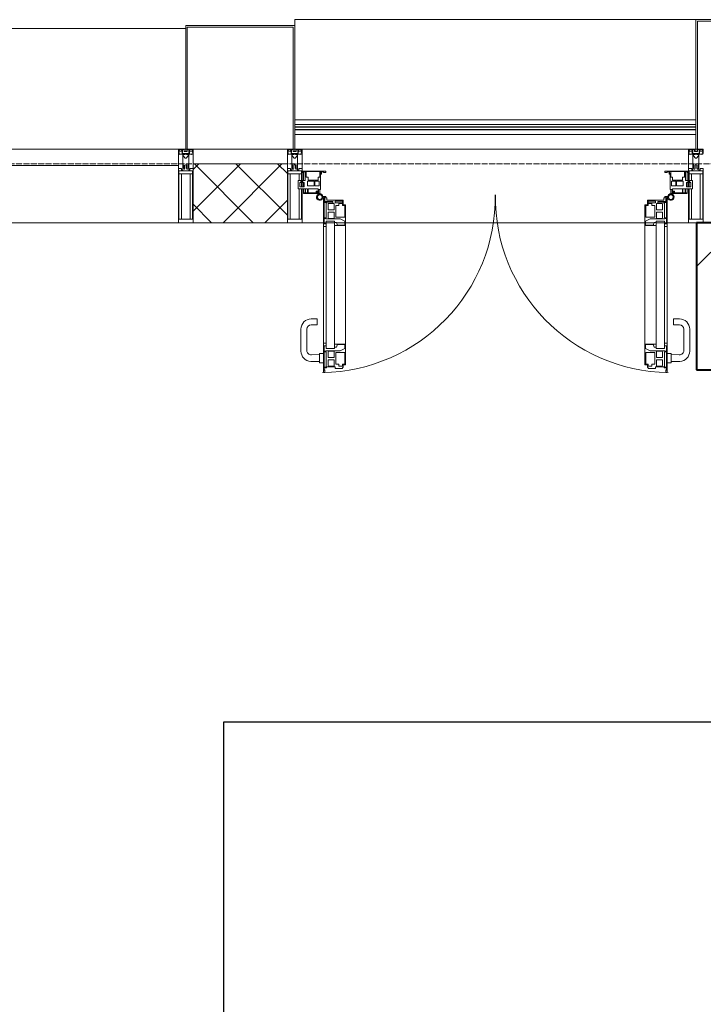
# Model space of a CAD drawing. Header units: millimetres. Extents: x -816133 to 919604, y 87941 to 147341.
# Tile 138 of 201: x -29801 to -27479, y 135419 to 138764. Entities that reach past the tile are written whole.
import ezdxf

# ---------------------------------------------------------------- set-up
doc = ezdxf.new("R2010")
doc.units = ezdxf.units.MM
doc.linetypes.add('ADSK_Линия сетки', pattern=[25, 20, -2.5, 0, -2.5])
for name, color, linetype, lineweight in [('A-200-M_WALL', 7, 'Continuous', 18), ('A-200-M_WALL_PAT', 7, 'Continuous', 40), ('A-214-M_CURT_WALL', 7, 'Continuous', 18), ('A-215-M_CURT_PANEL', 7, 'Continuous', 18), ('A-280-M_COLUMN', 7, 'Continuous', 18), ('A-325-M_DOOR', 7, 'Continuous', 18), ('S-280-M_COLUMN', 7, 'Continuous', 18), ('Z-030-M_GRID', 7, 'Continuous', 9), ('Z-060-M_DETAIL', 7, 'Continuous', 18), ('Поручни', 252, 'Continuous', 5), ('СС-011-ПОЖ-СИГНАЛИЗАЦИЯ', 1, 'Continuous', 30)]:
    doc.layers.add(name, color=color, linetype=linetype, lineweight=lineweight)

# ---------------------------------------------------------------- blocks, each defined once
blk = doc.blocks.new('10эт')
at = {"layer": 'S-280-M_COLUMN', "lineweight": 9}
h = blk.add_hatch(dxfattribs=at)
h.set_pattern_fill('FP_9', color=9, style=0, pattern_type=2)
h.set_pattern_definition([(45, (221501.7, 104051.05), (-314.309, 314.309), []), (45, (221816.03, 104051.05), (-314.309, 314.309), [555.625, -111.125, 3.353, -107.772])])
h.paths.add_polyline_path([(332801.7, 136451.1), (333301.7, 136451.1), (333301.7, 136951.1), (332801.7, 136951.1), (332801.7, 136573.6)])
at = {"layer": 'A-200-M_WALL', "color": 9, "lineweight": 9}
for p, q in [((331411.7, 137151.1), (331091.7, 137151.1)), ((331091.7, 137151.1), (331091.7, 136951.1)), ((331411.7, 136951.1), (331411.7, 137151.1)), ((331091.7, 136951.1), (331411.7, 136951.1))]:
    blk.add_line(p, q, dxfattribs=at)
at = {"layer": 'A-200-M_WALL_PAT', "color": 9, "linetype": 'Continuous', "lineweight": 5}
for p, q in [((331091.7, 137132.1), (331110.7, 137151.1)), ((331091.7, 136990.7), (331252.1, 137151.1)), ((331295.9, 136951.1), (331095.9, 137151.1)), ((331193.5, 136951.1), (331393.5, 137151.1)), ((331411.7, 136976.6), (331237.3, 137151.1)), ((331411.7, 137118), (331378.7, 137151.1)), ((331154.4, 136951.1), (331091.7, 137013.8)), ((331334.9, 136951.1), (331411.7, 137027.8))]:
    blk.add_line(p, q, dxfattribs=at)
at = {"layer": 'A-214-M_CURT_WALL', "color": 9, "lineweight": 5, "extrusion": (0, 0, -1)}
for p, q in [((331066.7, 137201.1), (331041.7, 137201.1)), ((331041.7, 137201.1), (331041.7, 136951.1)), ((331091.7, 137201.1), (331071.7, 137201.1)), ((331091.7, 136951.1), (331091.7, 137201.1)), ((331431.7, 137201.1), (331411.7, 137201.1)), ((331411.7, 137201.1), (331411.7, 136951.1)), ((331461.7, 137201.1), (331436.7, 137201.1)), ((331461.7, 137091), (331461.7, 137201.1)), ((332799.2, 137201.1), (332774.2, 137201.1)), ((332774.2, 137201.1), (332774.2, 137091)), ((332824.2, 137201.1), (332804.2, 137201.1)), ((331461.7, 137072.7), (331461.7, 137087.7)), ((332774.2, 137087.7), (332774.2, 137072.7)), ((331461.7, 136951.1), (331461.7, 137066)), ((332774.2, 137066), (332774.2, 136951.1)), ((331041.7, 136951.1), (331091.7, 136951.1)), ((331411.7, 136951.1), (331461.7, 136951.1)), ((332774.2, 136951.1), (332801.7, 136951.1))]:
    blk.add_line(p, q, dxfattribs=at)
at = {"layer": 'A-214-M_CURT_WALL', "color": 9, "lineweight": 5}
for p, q in [((332774.2, 137201.1), (331461.7, 137201.1)), ((331041.7, 136951.1), (329729.2, 136951.1)), ((331534.3, 136951.1), (331461.7, 136951.1)), ((331572, 136951.1), (331536.4, 136951.1)), ((331607.4, 136951.1), (331578.8, 136951.1)), ((332626.2, 136951.1), (331609.7, 136951.1)), ((332657.1, 136951.1), (332628.5, 136951.1)), ((332699.6, 136951.1), (332663.9, 136951.1)), ((332774.2, 136951.1), (332701.7, 136951.1))]:
    blk.add_line(p, q, dxfattribs=at)
at = {"layer": 'A-215-M_CURT_PANEL', "color": 9, "lineweight": 5}
for p, q in [((331041.7, 137201.1), (329729.2, 137201.1)), ((331041.7, 137146.1), (331041.7, 137201.1)), ((329729.2, 137146.1), (331041.7, 137146.1)), ((331463.7, 137121.6), (331463.7, 137126.6)), ((331463.7, 137126.6), (331542.7, 137126.6)), ((331465.2, 137121.6), (331463.7, 137121.6)), ((331465.2, 137124.4), (331465.2, 137121.6)), ((331471.7, 137124.4), (331465.2, 137124.4)), ((331466.7, 137124.4), (331466.7, 137094.5)), ((331471.7, 137094.5), (331471.7, 137124.4)), ((331526, 137124.8), (331475.5, 137124.8)), ((331475.5, 137124.8), (331475.5, 137105.6)), ((331475.5, 137105.6), (331482.7, 137105.6)), ((331482.7, 137105.6), (331482.7, 137096.1)), ((331515.9, 137105.6), (331522.2, 137105.6)), ((331515.9, 137096.1), (331515.9, 137105.6)), ((331521.7, 137105.6), (331521.7, 137124.9)), ((331522.2, 137112.1), (331523, 137112.9)), ((331522.2, 137105.6), (331522.2, 137112.1)), ((331523, 137118), (331526, 137118)), ((331523, 137112.9), (331523, 137118)), ((331524.7, 137116.3), (331524.7, 137064.5)), ((331527.7, 137116.3), (331524.7, 137116.3)), ((331526, 137118), (331526, 137124.8)), ((331527.7, 137124.6), (331527.7, 137116.3)), ((331534.1, 137124.6), (331527.7, 137124.6)), ((331534.1, 137121.6), (331534.1, 137124.6)), ((331542.7, 137121.6), (331534.1, 137121.6)), ((331542.7, 137126.6), (331542.7, 137121.6)), ((332693.2, 137126.6), (332772.2, 137126.6)), ((332693.2, 137121.6), (332693.2, 137126.6)), ((332701.8, 137121.6), (332693.2, 137121.6)), ((332701.8, 137124.6), (332701.8, 137121.6)), ((332708.2, 137124.6), (332701.8, 137124.6)), ((332708.2, 137116.3), (332708.2, 137124.6)), ((332711.2, 137116.3), (332708.2, 137116.3)), ((332709.9, 137124.8), (332709.9, 137118)), ((332760.4, 137124.8), (332709.9, 137124.8)), ((332709.9, 137118), (332712.9, 137118)), ((332711.2, 137064.5), (332711.2, 137116.3)), ((332712.9, 137118), (332712.9, 137112.9)), ((332712.9, 137112.9), (332713.7, 137112.1)), ((332713.7, 137112.1), (332713.7, 137105.6)), ((332713.7, 137105.6), (332720, 137105.6)), ((332714.2, 137124.9), (332714.2, 137105.6)), ((332720, 137105.6), (332720, 137096.1)), ((332753.2, 137105.6), (332760.4, 137105.6)), ((332753.2, 137096.1), (332753.2, 137105.6)), ((332760.4, 137105.6), (332760.4, 137124.8)), ((332764.2, 137124.4), (332764.2, 137094.5)), ((332770.7, 137124.4), (332764.2, 137124.4)), ((332769.2, 137094.5), (332769.2, 137124.4)), ((332770.7, 137121.6), (332770.7, 137124.4)), ((332772.2, 137121.6), (332770.7, 137121.6)), ((332772.2, 137126.6), (332772.2, 137121.6)), ((331448.7, 137094.5), (331457.7, 137094.5)), ((331448.7, 137066), (331448.7, 137094.5)), ((331453.8, 137087.7), (331453.8, 137072.7)), ((331468.8, 137087.7), (331453.8, 137087.7)), ((331453.8, 137072.7), (331468.8, 137072.7)), ((331457.7, 137094.5), (331457.7, 137091)), ((331457.7, 137091), (331464.7, 137091)), ((331464.7, 137094.5), (331471.7, 137094.5)), ((331464.7, 137091), (331464.7, 137094.5)), ((331466.7, 137087.7), (331466.7, 137072.7)), ((331468.8, 137072.7), (331468.8, 137087.7)), ((331480.1, 137092.3), (331480.1, 137076.1)), ((331502.8, 137092.3), (331480.1, 137092.3)), ((331480.1, 137076.1), (331502.8, 137076.1)), ((331482.7, 137096.1), (331515.9, 137096.1)), ((331502.8, 137076.1), (331502.8, 137092.3)), ((331505, 137092.3), (331505, 137076.1)), ((331519.3, 137092.3), (331505, 137092.3)), ((331505, 137076.1), (331519.3, 137076.1)), ((331519.3, 137076.1), (331519.3, 137092.3)), ((332716.7, 137092.3), (332716.7, 137076.1)), ((332730.9, 137092.3), (332716.7, 137092.3)), ((332716.7, 137076.1), (332730.9, 137076.1)), ((332720, 137096.1), (332753.2, 137096.1)), ((332730.9, 137076.1), (332730.9, 137092.3)), ((332733.1, 137092.3), (332733.1, 137076.1)), ((332755.8, 137092.3), (332733.1, 137092.3)), ((332733.1, 137076.1), (332755.8, 137076.1)), ((332755.8, 137076.1), (332755.8, 137092.3)), ((332764.2, 137094.5), (332771.2, 137094.5)), ((332767.1, 137087.7), (332767.1, 137072.7)), ((332782.1, 137087.7), (332767.1, 137087.7)), ((332767.1, 137072.7), (332782.1, 137072.7)), ((332769.2, 137072.7), (332769.2, 137087.7)), ((332771.2, 137094.5), (332771.2, 137091)), ((332771.2, 137091), (332778.2, 137091)), ((332778.2, 137094.5), (332787.2, 137094.5)), ((332778.2, 137091), (332778.2, 137094.5)), ((332782.1, 137072.7), (332782.1, 137087.7)), ((332787.2, 137094.5), (332787.2, 137066)), ((331472.1, 137066), (331448.7, 137066)), ((331466.7, 137066), (331466.7, 137052.6)), ((331466.7, 137052.6), (331472.1, 137052.6)), ((331466.7, 137051.1), (331466.7, 137052.6)), ((331517.7, 137051.1), (331466.7, 137051.1)), ((331472.1, 137052.6), (331472.1, 137066)), ((331473.7, 137066.5), (331473.7, 137052.9)), ((331480.7, 137066.5), (331473.7, 137066.5)), ((331473.7, 137052.9), (331480.7, 137052.9)), ((331480.7, 137052.9), (331480.7, 137066.5)), ((331482.1, 137066.8), (331482.1, 137052.7)), ((331516.1, 137066.8), (331482.1, 137066.8)), ((331482.1, 137052.7), (331509.1, 137052.7)), ((331509.1, 137058.3), (331516.1, 137058.3)), ((331509.1, 137052.7), (331509.1, 137058.3)), ((331510.4, 137056.7), (331510.4, 137052.4)), ((331516.4, 137056.7), (331510.4, 137056.7)), ((331510.4, 137052.4), (331516.4, 137052.4)), ((331516.1, 137058.3), (331516.1, 137066.8)), ((331516.4, 137052.4), (331516.4, 137056.7)), ((331517.7, 137064.5), (331517.7, 137051.1)), ((331524.7, 137064.5), (331517.7, 137064.5)), ((331517.7, 137051.1), (331521.7, 137051.1)), ((331521.7, 137051.1), (331521.7, 137064.5)), ((332718.2, 137064.5), (332711.2, 137064.5)), ((332714.2, 137064.5), (332714.2, 137051.1)), ((332714.2, 137051.1), (332718.2, 137051.1)), ((332718.2, 137051.1), (332718.2, 137064.5)), ((332769.2, 137051.1), (332718.2, 137051.1)), ((332719.5, 137056.7), (332719.5, 137052.4)), ((332725.5, 137056.7), (332719.5, 137056.7)), ((332719.5, 137052.4), (332725.5, 137052.4)), ((332753.8, 137066.8), (332719.8, 137066.8)), ((332719.8, 137066.8), (332719.8, 137058.3)), ((332719.8, 137058.3), (332726.8, 137058.3)), ((332725.5, 137052.4), (332725.5, 137056.7)), ((332726.8, 137058.3), (332726.8, 137052.7)), ((332726.8, 137052.7), (332753.8, 137052.7)), ((332753.8, 137052.7), (332753.8, 137066.8)), ((332755.2, 137066.5), (332755.2, 137052.9)), ((332762.2, 137066.5), (332755.2, 137066.5)), ((332755.2, 137052.9), (332762.2, 137052.9)), ((332762.2, 137052.9), (332762.2, 137066.5)), ((332763.8, 137066), (332763.8, 137052.6)), ((332787.2, 137066), (332763.8, 137066)), ((332763.8, 137052.6), (332769.2, 137052.6)), ((332769.2, 137052.6), (332769.2, 137066)), ((332769.2, 137052.6), (332769.2, 137051.1))]:
    blk.add_line(p, q, dxfattribs=at)
at = {"layer": 'A-280-M_COLUMN', "color": 9, "lineweight": 5}
for p, q in [((332799.2, 137641.1), (331436.7, 137641.1)), ((331436.7, 137621.1), (331436.7, 137641.1)), ((333304.2, 137641.1), (332799.2, 137641.1)), ((332799.2, 137641.1), (332799.2, 137201.1)), ((331066.7, 137611.1), (329704.2, 137611.1)), ((331436.7, 137621.1), (331066.7, 137621.1)), ((331066.7, 137621.1), (331066.7, 137201.1)), ((331071.7, 137201.1), (331071.7, 137616.1)), ((331071.7, 137616.1), (331431.7, 137616.1)), ((331431.7, 137616.1), (331431.7, 137201.1)), ((331436.7, 137201.1), (331436.7, 137621.1)), ((332804.2, 137201.1), (332804.2, 137636.1)), ((332804.2, 137636.1), (333299.2, 137636.1)), ((331066.7, 137201.1), (331071.7, 137201.1)), ((331091.7, 137201.1), (331411.7, 137201.1)), ((331431.7, 137201.1), (331436.7, 137201.1)), ((332799.2, 137201.1), (332804.2, 137201.1))]:
    blk.add_line(p, q, dxfattribs=at)
at = {"layer": 'A-325-M_DOOR', "color": 9, "lineweight": 5}
for p, q in [((331542.9, 137040.3), (331532.6, 137040.3)), ((331534.3, 137036.8), (331534.3, 136938.8)), ((331536.4, 137021.8), (331536.4, 137036.8)), ((331536.4, 137036.8), (331539.4, 137036.8)), ((331539.4, 137036.8), (331539.4, 137026.5)), ((331542.9, 137035.4), (331542.9, 137040.3)), ((332693.1, 137040.3), (332703.4, 137040.3)), ((332693.1, 137035.4), (332693.1, 137040.3)), ((332699.6, 137036.8), (332696.6, 137036.8)), ((332696.6, 137036.8), (332696.6, 137026.5)), ((332699.6, 137021.8), (332699.6, 137036.8)), ((332701.7, 137036.8), (332701.7, 136938.8)), ((331545.1, 137021.8), (331536.4, 137021.8)), ((331536.4, 136967.7), (331536.4, 137020.1)), ((331536.4, 137020.1), (331543.4, 137020.1)), ((331542.5, 137023.5), (331566.7, 137023.5)), ((331545.6, 137035.4), (331542.9, 137035.4)), ((331543.4, 137020.1), (331543.4, 136967.7)), ((331545.1, 137018.8), (331545.1, 137021.8)), ((331566.7, 137018.8), (331545.1, 137018.8)), ((331545.6, 137027.8), (331545.6, 137035.4)), ((331600.9, 137027.8), (331545.6, 137027.8)), ((331550.4, 137014.3), (331551.9, 137017)), ((331550.4, 136995.3), (331550.4, 137014.3)), ((331551.9, 137017), (331570.3, 137017)), ((331566.7, 137023.5), (331566.7, 137018.8)), ((331570.3, 137017), (331570.3, 136995.3)), ((331574.4, 137018.8), (331574.4, 137024.3)), ((331574.4, 137024.3), (331599.4, 137024.3)), ((331599.4, 137018.8), (331574.4, 137018.8)), ((331576.7, 136970.5), (331576.7, 137010)), ((331576.7, 137010), (331586.8, 137010)), ((331586.8, 137010), (331586.8, 137016.6)), ((331586.8, 137016.6), (331599.2, 137016.6)), ((331599.2, 137016.6), (331599.2, 137010.1)), ((331599.2, 137010.1), (331607.4, 137010.1)), ((331599.4, 137024.3), (331599.4, 137018.8)), ((331600.9, 137011.8), (331600.9, 137027.8)), ((331609.7, 137011.8), (331600.9, 137011.8)), ((331607.4, 137010.1), (331607.4, 136970.5)), ((331609.7, 136941.8), (331609.7, 137011.8)), ((332626.2, 137011.8), (332635.1, 137011.8)), ((332626.2, 136941.8), (332626.2, 137011.8)), ((332628.6, 137010.1), (332628.6, 136970.5)), ((332636.8, 137010.1), (332628.6, 137010.1)), ((332635.1, 137027.8), (332690.4, 137027.8)), ((332635.1, 137011.8), (332635.1, 137027.8)), ((332636.6, 137024.3), (332636.6, 137018.8)), ((332661.6, 137024.3), (332636.6, 137024.3)), ((332636.6, 137018.8), (332661.6, 137018.8)), ((332636.8, 137016.6), (332636.8, 137010.1)), ((332649.2, 137016.6), (332636.8, 137016.6)), ((332649.2, 137010), (332649.2, 137016.6)), ((332659.3, 137010), (332649.2, 137010)), ((332659.3, 136970.5), (332659.3, 137010)), ((332661.6, 137018.8), (332661.6, 137024.3)), ((332665.7, 137017), (332665.7, 136995.3)), ((332684, 137017), (332665.7, 137017)), ((332669.3, 137023.5), (332669.3, 137018.8)), ((332693.5, 137023.5), (332669.3, 137023.5)), ((332669.3, 137018.8), (332690.9, 137018.8)), ((332685.6, 137014.3), (332684, 137017)), ((332685.6, 136995.3), (332685.6, 137014.3)), ((332690.4, 137035.4), (332693.1, 137035.4)), ((332690.4, 137027.8), (332690.4, 137035.4)), ((332690.9, 137021.8), (332699.6, 137021.8)), ((332690.9, 137018.8), (332690.9, 137021.8)), ((332692.6, 137020.1), (332692.6, 136967.7)), ((332699.6, 137020.1), (332692.6, 137020.1)), ((332699.6, 136967.7), (332699.6, 137020.1)), ((331570.3, 136995.3), (331550.4, 136995.3)), ((331550.4, 136968.4), (331550.4, 136987.5)), ((331550.4, 136987.5), (331570.3, 136987.5)), ((331570.3, 136987.5), (331570.3, 136965.8)), ((331607.4, 136970.5), (331576.7, 136970.5)), ((332628.6, 136970.5), (332659.3, 136970.5)), ((332665.7, 136995.3), (332685.6, 136995.3)), ((332685.6, 136987.5), (332665.7, 136987.5)), ((332665.7, 136987.5), (332665.7, 136965.8)), ((332685.6, 136968.4), (332685.6, 136987.5)), ((331534.3, 136956.8), (331534.3, 136523.8)), ((331534.3, 136938.8), (331543.4, 136938.8)), ((331543.4, 136967.7), (331536.4, 136967.7)), ((331536.4, 136947.9), (331536.4, 136966)), ((331536.4, 136966), (331542.6, 136966)), ((331543.4, 136947.9), (331536.4, 136947.9)), ((331542.6, 136966), (331542.6, 136964)), ((331542.6, 136964), (331591.6, 136964)), ((331543.4, 136956.8), (331572, 136956.8)), ((331543.4, 136956.8), (331543.4, 136523.8)), ((331543.4, 136938.8), (331543.4, 136947.9)), ((331551.9, 136965.8), (331550.4, 136968.4)), ((331570.3, 136965.8), (331551.9, 136965.8)), ((331572, 136523.8), (331572, 136956.8)), ((331578.7, 136951.5), (331572, 136951.5)), ((331572, 136951.5), (331572, 136941.8)), ((331572, 136941.8), (331609.7, 136941.8)), ((331580.9, 136945.4), (331578.7, 136951.5)), ((331580.9, 136943.3), (331580.9, 136945.4)), ((331607.4, 136943.3), (331580.9, 136943.3)), ((331591.6, 136964), (331607.4, 136956.3)), ((331607.4, 136956.3), (331607.4, 136943.3)), ((331609.7, 136538.8), (331609.7, 136941.8)), ((332663.9, 136941.8), (332626.2, 136941.8)), ((332626.2, 136538.8), (332626.2, 136941.8)), ((332644.3, 136964), (332628.5, 136956.3)), ((332628.5, 136956.3), (332628.5, 136943.3)), ((332628.5, 136943.3), (332655.1, 136943.3)), ((332693.4, 136964), (332644.3, 136964)), ((332655.1, 136945.4), (332657.3, 136951.5)), ((332655.1, 136943.3), (332655.1, 136945.4)), ((332657.3, 136951.5), (332663.9, 136951.5)), ((332663.9, 136523.8), (332663.9, 136956.8)), ((332692.6, 136956.8), (332663.9, 136956.8)), ((332663.9, 136951.5), (332663.9, 136941.8)), ((332665.7, 136965.8), (332684, 136965.8)), ((332684, 136965.8), (332685.6, 136968.4)), ((332692.6, 136967.7), (332699.6, 136967.7)), ((332692.6, 136956.8), (332692.6, 136523.8)), ((332692.6, 136947.9), (332699.6, 136947.9)), ((332692.6, 136938.8), (332692.6, 136947.9)), ((332701.7, 136938.8), (332692.6, 136938.8)), ((332693.4, 136966), (332693.4, 136964)), ((332699.6, 136966), (332693.4, 136966)), ((332699.6, 136947.9), (332699.6, 136966)), ((332701.7, 136956.8), (332701.7, 136523.8)), ((331492.9, 136624.6), (331512.9, 136624.6)), ((331512.9, 136604.6), (331492.9, 136604.6)), ((331512.9, 136624.6), (331512.9, 136604.6)), ((332743.1, 136624.6), (332723.1, 136624.6)), ((332723.1, 136624.6), (332723.1, 136604.6)), ((332723.1, 136604.6), (332743.1, 136604.6)), ((331457.9, 136515.4), (331457.9, 136589.6)), ((331477.9, 136589.6), (331477.9, 136517.3)), ((332758.1, 136589.6), (332758.1, 136517.3)), ((332778.1, 136515.4), (332778.1, 136589.6)), ((331543.4, 136541.8), (331534.3, 136541.8)), ((331534.3, 136541.8), (331534.3, 136442.2)), ((331543.4, 136541.8), (331534.3, 136541.8)), ((331534.3, 136541.8), (331534.3, 136442.2)), ((331543.4, 136532.7), (331543.4, 136541.8)), ((331543.4, 136532.7), (331543.4, 136541.8)), ((331609.7, 136538.8), (331572, 136538.8)), ((331572, 136538.8), (331572, 136529.1)), ((331609.7, 136538.8), (331572, 136538.8)), ((331572, 136538.8), (331572, 136529.1)), ((331578.7, 136529.1), (331580.9, 136535.2)), ((331578.7, 136529.1), (331580.9, 136535.2)), ((331580.9, 136535.2), (331580.9, 136537.3)), ((331580.9, 136537.3), (331607.4, 136537.3)), ((331580.9, 136535.2), (331580.9, 136537.3)), ((331580.9, 136537.3), (331607.4, 136537.3)), ((331607.4, 136537.3), (331607.4, 136524.2)), ((331607.4, 136537.3), (331607.4, 136524.2)), ((331609.7, 136468.8), (331609.7, 136538.8)), ((331609.7, 136468.8), (331609.7, 136538.8)), ((332626.2, 136538.8), (332663.9, 136538.8)), ((332626.2, 136468.8), (332626.2, 136538.8)), ((332626.2, 136538.8), (332663.9, 136538.8)), ((332626.2, 136468.8), (332626.2, 136538.8)), ((332628.5, 136537.3), (332628.5, 136524.2)), ((332655.1, 136537.3), (332628.5, 136537.3)), ((332628.5, 136537.3), (332628.5, 136524.2)), ((332655.1, 136537.3), (332628.5, 136537.3)), ((332655.1, 136535.2), (332655.1, 136537.3)), ((332655.1, 136535.2), (332655.1, 136537.3)), ((332657.3, 136529.1), (332655.1, 136535.2)), ((332657.3, 136529.1), (332655.1, 136535.2)), ((332663.9, 136538.8), (332663.9, 136529.1)), ((332663.9, 136538.8), (332663.9, 136529.1)), ((332692.6, 136541.8), (332701.7, 136541.8)), ((332692.6, 136532.7), (332692.6, 136541.8)), ((332692.6, 136541.8), (332701.7, 136541.8)), ((332692.6, 136532.7), (332692.6, 136541.8)), ((332701.7, 136541.8), (332701.7, 136442.2)), ((332701.7, 136541.8), (332701.7, 136442.2)), ((331493.4, 136502.3), (331520.4, 136503.3)), ((331520.4, 136477.6), (331520.4, 136505.1)), ((331522.9, 136507.6), (331534.4, 136507.6)), ((331536.4, 136514.6), (331536.4, 136532.7)), ((331536.4, 136532.7), (331543.4, 136532.7)), ((331536.4, 136514.6), (331536.4, 136532.7)), ((331536.4, 136532.7), (331543.4, 136532.7)), ((331542.6, 136514.6), (331536.4, 136514.6)), ((331542.6, 136514.6), (331536.4, 136514.6)), ((331536.4, 136460.5), (331536.4, 136512.9)), ((331536.4, 136512.9), (331543.4, 136512.9)), ((331536.4, 136460.5), (331536.4, 136512.9)), ((331536.4, 136512.9), (331543.4, 136512.9)), ((331591.6, 136516.6), (331542.6, 136516.6)), ((331542.6, 136516.6), (331542.6, 136514.6)), ((331591.6, 136516.6), (331542.6, 136516.6)), ((331542.6, 136516.6), (331542.6, 136514.6)), ((331543.4, 136523.8), (331572, 136523.8)), ((331543.4, 136512.9), (331543.4, 136460.5)), ((331543.4, 136512.9), (331543.4, 136460.5)), ((331550.4, 136512.1), (331551.9, 136514.8)), ((331550.4, 136512.1), (331551.9, 136514.8)), ((331550.4, 136493.1), (331550.4, 136512.1)), ((331550.4, 136493.1), (331550.4, 136512.1)), ((331551.9, 136514.8), (331570.3, 136514.8)), ((331551.9, 136514.8), (331570.3, 136514.8)), ((331570.3, 136514.8), (331570.3, 136493.1)), ((331570.3, 136514.8), (331570.3, 136493.1)), ((331572, 136529.1), (331578.7, 136529.1)), ((331572, 136529.1), (331578.7, 136529.1)), ((331576.7, 136470.6), (331576.7, 136510.1)), ((331576.7, 136510.1), (331607.4, 136510.1)), ((331576.7, 136470.6), (331576.7, 136510.1)), ((331576.7, 136510.1), (331607.4, 136510.1)), ((331607.4, 136524.2), (331591.6, 136516.6)), ((331607.4, 136524.2), (331591.6, 136516.6)), ((331607.4, 136510.1), (331607.4, 136470.5)), ((331607.4, 136510.1), (331607.4, 136470.5)), ((332628.5, 136524.2), (332644.3, 136516.6)), ((332628.5, 136524.2), (332644.3, 136516.6)), ((332659.3, 136510.1), (332628.6, 136510.1)), ((332628.6, 136510.1), (332628.6, 136470.5)), ((332659.3, 136510.1), (332628.6, 136510.1)), ((332628.6, 136510.1), (332628.6, 136470.5)), ((332644.3, 136516.6), (332693.4, 136516.6)), ((332644.3, 136516.6), (332693.4, 136516.6)), ((332663.9, 136529.1), (332657.3, 136529.1)), ((332663.9, 136529.1), (332657.3, 136529.1)), ((332659.3, 136470.6), (332659.3, 136510.1)), ((332659.3, 136470.6), (332659.3, 136510.1)), ((332692.6, 136523.8), (332663.9, 136523.8)), ((332665.7, 136514.8), (332665.7, 136493.1)), ((332684, 136514.8), (332665.7, 136514.8)), ((332665.7, 136514.8), (332665.7, 136493.1)), ((332684, 136514.8), (332665.7, 136514.8)), ((332685.6, 136512.1), (332684, 136514.8)), ((332685.6, 136512.1), (332684, 136514.8)), ((332685.6, 136493.1), (332685.6, 136512.1)), ((332685.6, 136493.1), (332685.6, 136512.1)), ((332699.6, 136532.7), (332692.6, 136532.7)), ((332699.6, 136532.7), (332692.6, 136532.7)), ((332699.6, 136512.9), (332692.6, 136512.9)), ((332692.6, 136512.9), (332692.6, 136460.5)), ((332699.6, 136512.9), (332692.6, 136512.9)), ((332692.6, 136512.9), (332692.6, 136460.5)), ((332693.4, 136516.6), (332693.4, 136514.6)), ((332693.4, 136516.6), (332693.4, 136514.6)), ((332693.4, 136514.6), (332699.6, 136514.6)), ((332693.4, 136514.6), (332699.6, 136514.6)), ((332699.6, 136514.6), (332699.6, 136532.7)), ((332699.6, 136514.6), (332699.6, 136532.7)), ((332699.6, 136460.5), (332699.6, 136512.9)), ((332699.6, 136460.5), (332699.6, 136512.9)), ((332713.1, 136507.6), (332701.6, 136507.6)), ((332715.6, 136477.6), (332715.6, 136505.1)), ((332742.5, 136502.3), (332715.6, 136503.3)), ((331520.4, 136479.4), (331491.5, 136480.4)), ((331534.4, 136475.1), (331522.9, 136475.1)), ((331570.3, 136493.1), (331550.4, 136493.1)), ((331570.3, 136493.1), (331550.4, 136493.1)), ((331550.4, 136466.2), (331550.4, 136485.3)), ((331550.4, 136485.3), (331570.3, 136485.3)), ((331550.4, 136466.2), (331550.4, 136485.3)), ((331550.4, 136485.3), (331570.3, 136485.3)), ((331570.3, 136485.3), (331570.3, 136463.6)), ((331570.3, 136485.3), (331570.3, 136463.6)), ((331586.8, 136470.6), (331576.7, 136470.6)), ((331586.8, 136470.6), (331576.7, 136470.6)), ((331586.8, 136464), (331586.8, 136470.6)), ((331586.8, 136464), (331586.8, 136470.6)), ((331607.4, 136470.5), (331599.2, 136470.5)), ((331599.2, 136470.5), (331599.2, 136464)), ((331607.4, 136470.5), (331599.2, 136470.5)), ((331599.2, 136470.5), (331599.2, 136464)), ((331600.9, 136459.3), (331600.9, 136468.8)), ((331600.9, 136468.8), (331609.7, 136468.8)), ((331600.9, 136459.3), (331600.9, 136468.8)), ((331600.9, 136468.8), (331609.7, 136468.8)), ((332635.1, 136468.8), (332626.2, 136468.8)), ((332635.1, 136468.8), (332626.2, 136468.8)), ((332628.6, 136470.5), (332636.8, 136470.5)), ((332628.6, 136470.5), (332636.8, 136470.5)), ((332635.1, 136459.3), (332635.1, 136468.8)), ((332635.1, 136459.3), (332635.1, 136468.8)), ((332636.8, 136470.5), (332636.8, 136464)), ((332636.8, 136470.5), (332636.8, 136464)), ((332649.2, 136470.6), (332659.3, 136470.6)), ((332649.2, 136464), (332649.2, 136470.6)), ((332649.2, 136470.6), (332659.3, 136470.6)), ((332649.2, 136464), (332649.2, 136470.6)), ((332665.7, 136493.1), (332685.6, 136493.1)), ((332665.7, 136493.1), (332685.6, 136493.1)), ((332685.6, 136485.3), (332665.7, 136485.3)), ((332665.7, 136485.3), (332665.7, 136463.6)), ((332685.6, 136485.3), (332665.7, 136485.3)), ((332665.7, 136485.3), (332665.7, 136463.6)), ((332685.6, 136466.2), (332685.6, 136485.3)), ((332685.6, 136466.2), (332685.6, 136485.3)), ((332701.6, 136475.1), (332713.1, 136475.1)), ((332715.6, 136479.4), (332744.4, 136480.4)), ((331534.3, 136442.2), (331539.4, 136442.2)), ((331534.3, 136442.2), (331539.4, 136442.2)), ((331543.4, 136460.5), (331536.4, 136460.5)), ((331543.4, 136460.5), (331536.4, 136460.5)), ((331536.4, 136450.8), (331536.4, 136458.8)), ((331536.4, 136458.8), (331545.1, 136458.8)), ((331536.4, 136450.8), (331536.4, 136458.8)), ((331536.4, 136458.8), (331545.1, 136458.8)), ((331538.2, 136450.8), (331536.4, 136450.8)), ((331538.2, 136450.8), (331536.4, 136450.8)), ((331539.4, 136452.1), (331538.2, 136452.1)), ((331538.2, 136452.1), (331538.2, 136450.8)), ((331539.4, 136452.1), (331538.2, 136452.1)), ((331538.2, 136452.1), (331538.2, 136450.8)), ((331539.4, 136442.2), (331539.4, 136452.1)), ((331539.4, 136442.2), (331539.4, 136452.1)), ((331545.1, 136458.8), (331545.1, 136461.8)), ((331545.1, 136461.8), (331574.4, 136461.8)), ((331545.1, 136458.8), (331545.1, 136461.8)), ((331545.1, 136461.8), (331574.4, 136461.8)), ((331551.9, 136463.6), (331550.4, 136466.2)), ((331551.9, 136463.6), (331550.4, 136466.2)), ((331570.3, 136463.6), (331551.9, 136463.6)), ((331570.3, 136463.6), (331551.9, 136463.6)), ((331574.4, 136461.8), (331574.4, 136456.3)), ((331574.4, 136461.8), (331574.4, 136456.3)), ((331574.4, 136456.3), (331599.4, 136456.3)), ((331574.4, 136456.3), (331599.4, 136456.3)), ((331599.2, 136464), (331586.8, 136464)), ((331599.2, 136464), (331586.8, 136464)), ((331599.4, 136456.3), (331599.4, 136459.3)), ((331599.4, 136459.3), (331600.9, 136459.3)), ((331599.4, 136456.3), (331599.4, 136459.3)), ((331599.4, 136459.3), (331600.9, 136459.3)), ((332636.6, 136459.3), (332635.1, 136459.3)), ((332636.6, 136459.3), (332635.1, 136459.3)), ((332636.6, 136456.3), (332636.6, 136459.3)), ((332636.6, 136456.3), (332636.6, 136459.3)), ((332661.6, 136456.3), (332636.6, 136456.3)), ((332661.6, 136456.3), (332636.6, 136456.3)), ((332636.8, 136464), (332649.2, 136464)), ((332636.8, 136464), (332649.2, 136464)), ((332661.6, 136461.8), (332661.6, 136456.3)), ((332690.9, 136461.8), (332661.6, 136461.8)), ((332661.6, 136461.8), (332661.6, 136456.3)), ((332690.9, 136461.8), (332661.6, 136461.8)), ((332665.7, 136463.6), (332684, 136463.6)), ((332665.7, 136463.6), (332684, 136463.6)), ((332684, 136463.6), (332685.6, 136466.2)), ((332684, 136463.6), (332685.6, 136466.2)), ((332690.9, 136458.8), (332690.9, 136461.8)), ((332690.9, 136458.8), (332690.9, 136461.8)), ((332699.6, 136458.8), (332690.9, 136458.8)), ((332699.6, 136458.8), (332690.9, 136458.8)), ((332692.6, 136460.5), (332699.6, 136460.5)), ((332692.6, 136460.5), (332699.6, 136460.5)), ((332696.6, 136452.1), (332697.8, 136452.1)), ((332696.6, 136442.2), (332696.6, 136452.1)), ((332696.6, 136452.1), (332697.8, 136452.1)), ((332696.6, 136442.2), (332696.6, 136452.1)), ((332701.7, 136442.2), (332696.6, 136442.2)), ((332701.7, 136442.2), (332696.6, 136442.2)), ((332697.8, 136452.1), (332697.8, 136450.8)), ((332697.8, 136452.1), (332697.8, 136450.8)), ((332697.8, 136450.8), (332699.6, 136450.8)), ((332697.8, 136450.8), (332699.6, 136450.8)), ((332699.6, 136450.8), (332699.6, 136458.8)), ((332699.6, 136450.8), (332699.6, 136458.8))]:
    blk.add_line(p, q, dxfattribs=at)
for centre, radius, start, end in [((331521.7, 137038.4), 11, 9.9716, 343.953), ((331521.7, 137038.4), 8, 90, 270), ((331521.7, 137038.4), 8, 270, 90), ((331521.7, 137038.4), 596.2, 270.9387, 0.704), ((331534.3, 137034.8), 2.03, 90, 163.9279), ((332714.2, 137038.4), 596.2, 179.296, 269.0613), ((332701.7, 137034.8), 2.03, 16.0721, 90), ((332714.2, 137038.4), 11, 196.047, 170.0284), ((332714.2, 137038.4), 8, 90, 270), ((332714.2, 137038.4), 8, 270, 90), ((331542.5, 137026.5), 3, 180, 270), ((332693.5, 137026.5), 3, 270, 0), ((331492.9, 136589.6), 35, 90, 180), ((331492.9, 136589.6), 15, 90, 180), ((332743.1, 136589.6), 35, 0, 90), ((332743.1, 136589.6), 15, 0, 90), ((331492.9, 136515.4), 35, 180, 267.8055), ((331492.9, 136517.3), 15, 180, 272.1944), ((331522.9, 136505.1), 2.5, 90, 180), ((332713.1, 136505.1), 2.5, 0, 90), ((332743.1, 136517.3), 15, 267.8056, 0), ((332743.1, 136515.4), 35, 272.1945, 0), ((331522.9, 136477.6), 2.5, 180, 270), ((332713.1, 136477.6), 2.5, 270, 0)]:
    blk.add_arc(centre, radius, start, end, dxfattribs=at)
at = {"layer": 'S-280-M_COLUMN', "color": 9, "lineweight": 40}
for p, q in [((333301.7, 136951.1), (332801.7, 136951.1)), ((332801.7, 136951.1), (332801.7, 136451.1)), ((332801.7, 136451.1), (333301.7, 136451.1))]:
    blk.add_line(p, q, dxfattribs=at)
at = {"layer": 'Z-030-M_GRID', "color": 9, "linetype": 'ADSK_Линия сетки'}
blk.add_line((358421.7, 137151.1), (308438.4, 137151.1), dxfattribs=at)
at = {"layer": 'Z-060-M_DETAIL', "color": 9, "lineweight": 5, "extrusion": (0, 0, -1)}
for p, q in [((331041.7, 137201.1), (331041.7, 137186.8)), ((331041.7, 137201.1), (331066.7, 137201.1)), ((331042.9, 137186.5), (331041.7, 137186.8)), ((331044.2, 137190.5), (331042.9, 137186.5)), ((331042.9, 137184.1), (331042.9, 137186.5)), ((331044.4, 137184.1), (331042.9, 137184.1)), ((331043, 137199.8), (331043, 137191.2)), ((331043, 137199.8), (331054.9, 137199.8)), ((331044.2, 137190.5), (331043, 137191.2)), ((331043.5, 137190.9), (331044.2, 137193.1)), ((331045.4, 137196.6), (331044.2, 137196.6)), ((331044.2, 137193.1), (331044.2, 137196.6)), ((331044.4, 137185), (331045.4, 137185)), ((331044.4, 137184.1), (331044.4, 137185)), ((331045.4, 137196.6), (331045.4, 137194.6)), ((331045.4, 137194.6), (331052.5, 137194.6)), ((331047.7, 137183.4), (331045.4, 137185)), ((331048.3, 137184.5), (331047.7, 137183.4)), ((331059.3, 137184.5), (331048.3, 137184.5)), ((331053.5, 137196.6), (331052.5, 137196.6)), ((331052.5, 137194.6), (331052.5, 137196.6)), ((331053.5, 137196.6), (331054.5, 137193.8)), ((331054, 137193.4), (331054.9, 137194.2)), ((331054, 137193.4), (331055.4, 137189.7)), ((331054.5, 137192), (331054.5, 137186.3)), ((331054.5, 137186.3), (331066.7, 137186.3)), ((331054.9, 137199.8), (331054.9, 137194.2)), ((331056.2, 137189.8), (331055.5, 137189.7)), ((331061.9, 137199.6), (331056.2, 137199.6)), ((331056.2, 137199.6), (331056.2, 137189.8)), ((331056.7, 137148.1), (331056.7, 137184.1)), ((331056.7, 137184.1), (331059.2, 137184.1)), ((331059.2, 137182.6), (331058.2, 137182.6)), ((331058.2, 137182.6), (331058.2, 137178.1)), ((331058.2, 137178.1), (331065.2, 137171.1)), ((331059.2, 137184.1), (331059.2, 137182.6)), ((331059.3, 137183.1), (331059.3, 137184.5)), ((331064.1, 137183.1), (331059.3, 137183.1)), ((331061.9, 137199.6), (331061.9, 137193.1)), ((331066.7, 137193.1), (331061.9, 137193.1)), ((331064.1, 137183.1), (331064.1, 137184.2)), ((331064.1, 137184.2), (331066.7, 137184.2)), ((331065.2, 137171.1), (331066.7, 137171.1)), ((331091.7, 137201.1), (331066.7, 137201.1)), ((331066.7, 137201.1), (331066.7, 137193.1)), ((331066.7, 137201.1), (331066.7, 137193.1)), ((331066.7, 137193.1), (331071.5, 137193.1)), ((331066.7, 137186.3), (331066.7, 137184.2)), ((331078.9, 137186.3), (331066.7, 137186.3)), ((331066.7, 137186.3), (331066.7, 137184.2)), ((331069.3, 137184.2), (331066.7, 137184.2)), ((331068.2, 137171.1), (331066.7, 137171.1)), ((331075.2, 137178.1), (331068.2, 137171.1)), ((331069.3, 137183.1), (331069.3, 137184.2)), ((331069.3, 137183.1), (331074.1, 137183.1)), ((331071.5, 137199.6), (331077.2, 137199.6)), ((331071.5, 137199.6), (331071.5, 137193.1)), ((331074.1, 137183.1), (331074.1, 137184.5)), ((331074.1, 137184.5), (331085.1, 137184.5)), ((331076.7, 137184.1), (331074.2, 137184.1)), ((331074.2, 137184.1), (331074.2, 137182.6)), ((331074.2, 137182.6), (331075.2, 137182.6)), ((331075.2, 137182.6), (331075.2, 137178.1)), ((331076.7, 137148.1), (331076.7, 137184.1)), ((331077.2, 137199.6), (331077.2, 137189.8)), ((331077.2, 137189.8), (331078, 137189.7)), ((331079.4, 137193.4), (331078.1, 137189.7)), ((331090.4, 137199.8), (331078.5, 137199.8)), ((331078.5, 137199.8), (331078.5, 137194.2)), ((331079.4, 137193.4), (331078.5, 137194.2)), ((331079.9, 137196.6), (331078.9, 137193.8)), ((331078.9, 137192), (331078.9, 137186.3)), ((331079.9, 137196.6), (331080.9, 137196.6)), ((331080.9, 137194.6), (331080.9, 137196.6)), ((331088, 137194.6), (331080.9, 137194.6)), ((331085.1, 137184.5), (331085.7, 137183.4)), ((331085.7, 137183.4), (331088, 137185)), ((331088, 137196.6), (331089.2, 137196.6)), ((331088, 137196.6), (331088, 137194.6)), ((331089, 137185), (331088, 137185)), ((331089, 137184.1), (331089, 137185)), ((331089, 137184.1), (331090.6, 137184.1)), ((331089.2, 137193.1), (331089.2, 137196.6)), ((331089.9, 137190.9), (331089.2, 137193.1)), ((331089.2, 137190.5), (331090.4, 137191.2)), ((331089.2, 137190.5), (331090.6, 137186.5)), ((331090.4, 137199.8), (331090.4, 137191.2)), ((331090.6, 137186.5), (331091.7, 137186.8)), ((331090.6, 137184.1), (331090.6, 137186.5)), ((331091.7, 137201.1), (331091.7, 137186.8)), ((331411.7, 137201.1), (331411.7, 137186.8)), ((331411.7, 137201.1), (331436.7, 137201.1)), ((331412.9, 137186.5), (331411.7, 137186.8)), ((331414.2, 137190.5), (331412.9, 137186.5)), ((331412.9, 137184.1), (331412.9, 137186.5)), ((331414.4, 137184.1), (331412.9, 137184.1)), ((331413, 137199.8), (331413, 137191.2)), ((331413, 137199.8), (331424.9, 137199.8)), ((331414.2, 137190.5), (331413, 137191.2)), ((331413.5, 137190.9), (331414.2, 137193.1)), ((331415.4, 137196.6), (331414.2, 137196.6)), ((331414.2, 137193.1), (331414.2, 137196.6)), ((331414.4, 137185), (331415.4, 137185)), ((331414.4, 137184.1), (331414.4, 137185)), ((331415.4, 137196.6), (331415.4, 137194.6)), ((331415.4, 137194.6), (331422.5, 137194.6)), ((331417.7, 137183.4), (331415.4, 137185)), ((331418.3, 137184.5), (331417.7, 137183.4)), ((331429.3, 137184.5), (331418.3, 137184.5)), ((331423.5, 137196.6), (331422.5, 137196.6)), ((331422.5, 137194.6), (331422.5, 137196.6)), ((331423.5, 137196.6), (331424.5, 137193.8)), ((331424, 137193.4), (331424.9, 137194.2)), ((331424, 137193.4), (331425.4, 137189.7)), ((331424.5, 137192), (331424.5, 137186.3)), ((331424.5, 137186.3), (331436.7, 137186.3)), ((331424.9, 137199.8), (331424.9, 137194.2)), ((331426.2, 137189.8), (331425.5, 137189.7)), ((331431.9, 137199.6), (331426.2, 137199.6)), ((331426.2, 137199.6), (331426.2, 137189.8)), ((331426.7, 137148.1), (331426.7, 137184.1)), ((331426.7, 137184.1), (331429.2, 137184.1)), ((331429.2, 137182.6), (331428.2, 137182.6)), ((331428.2, 137182.6), (331428.2, 137178.1)), ((331428.2, 137178.1), (331435.2, 137171.1)), ((331429.2, 137184.1), (331429.2, 137182.6)), ((331429.3, 137183.1), (331429.3, 137184.5)), ((331434.1, 137183.1), (331429.3, 137183.1)), ((331431.9, 137199.6), (331431.9, 137193.1)), ((331436.7, 137193.1), (331431.9, 137193.1)), ((331434.1, 137183.1), (331434.1, 137184.2)), ((331434.1, 137184.2), (331436.7, 137184.2)), ((331435.2, 137171.1), (331436.7, 137171.1)), ((331461.7, 137201.1), (331436.7, 137201.1)), ((331436.7, 137201.1), (331436.7, 137193.1)), ((331436.7, 137201.1), (331436.7, 137193.1)), ((331436.7, 137193.1), (331441.5, 137193.1)), ((331436.7, 137186.3), (331436.7, 137184.2)), ((331448.9, 137186.3), (331436.7, 137186.3)), ((331436.7, 137186.3), (331436.7, 137184.2)), ((331439.3, 137184.2), (331436.7, 137184.2)), ((331438.2, 137171.1), (331436.7, 137171.1)), ((331445.2, 137178.1), (331438.2, 137171.1)), ((331439.3, 137183.1), (331439.3, 137184.2)), ((331439.3, 137183.1), (331444.1, 137183.1)), ((331441.5, 137199.6), (331447.2, 137199.6)), ((331441.5, 137199.6), (331441.5, 137193.1)), ((331444.1, 137183.1), (331444.1, 137184.5)), ((331444.1, 137184.5), (331455.1, 137184.5)), ((331446.7, 137184.1), (331444.2, 137184.1)), ((331444.2, 137184.1), (331444.2, 137182.6)), ((331444.2, 137182.6), (331445.2, 137182.6)), ((331445.2, 137182.6), (331445.2, 137178.1)), ((331446.7, 137148.1), (331446.7, 137184.1)), ((331447.2, 137199.6), (331447.2, 137189.8)), ((331447.2, 137189.8), (331448, 137189.7)), ((331449.4, 137193.4), (331448.1, 137189.7)), ((331460.4, 137199.8), (331448.5, 137199.8)), ((331448.5, 137199.8), (331448.5, 137194.2)), ((331449.4, 137193.4), (331448.5, 137194.2)), ((331449.9, 137196.6), (331448.9, 137193.8)), ((331448.9, 137192), (331448.9, 137186.3)), ((331449.9, 137196.6), (331450.9, 137196.6)), ((331450.9, 137194.6), (331450.9, 137196.6)), ((331458, 137194.6), (331450.9, 137194.6)), ((331455.1, 137184.5), (331455.7, 137183.4)), ((331455.7, 137183.4), (331458, 137185)), ((331458, 137196.6), (331459.2, 137196.6)), ((331458, 137196.6), (331458, 137194.6)), ((331459, 137185), (331458, 137185)), ((331459, 137184.1), (331459, 137185)), ((331459, 137184.1), (331460.6, 137184.1)), ((331459.2, 137193.1), (331459.2, 137196.6)), ((331459.9, 137190.9), (331459.2, 137193.1)), ((331459.2, 137190.5), (331460.4, 137191.2)), ((331459.2, 137190.5), (331460.6, 137186.5)), ((331460.4, 137199.8), (331460.4, 137191.2)), ((331460.6, 137186.5), (331461.7, 137186.8)), ((331460.6, 137184.1), (331460.6, 137186.5)), ((331461.7, 137201.1), (331461.7, 137186.8)), ((332774.2, 137201.1), (332774.2, 137186.8)), ((332774.2, 137201.1), (332799.2, 137201.1)), ((332775.4, 137186.5), (332774.2, 137186.8)), ((332776.7, 137190.5), (332775.4, 137186.5)), ((332775.4, 137184.1), (332775.4, 137186.5)), ((332776.9, 137184.1), (332775.4, 137184.1)), ((332775.5, 137199.8), (332775.5, 137191.2)), ((332775.5, 137199.8), (332787.4, 137199.8)), ((332776.7, 137190.5), (332775.5, 137191.2)), ((332776, 137190.9), (332776.7, 137193.1)), ((332777.9, 137196.6), (332776.7, 137196.6)), ((332776.7, 137193.1), (332776.7, 137196.6)), ((332776.9, 137185), (332777.9, 137185)), ((332776.9, 137184.1), (332776.9, 137185)), ((332777.9, 137196.6), (332777.9, 137194.6)), ((332777.9, 137194.6), (332785, 137194.6)), ((332780.2, 137183.4), (332777.9, 137185)), ((332780.8, 137184.5), (332780.2, 137183.4)), ((332791.8, 137184.5), (332780.8, 137184.5)), ((332786, 137196.6), (332785, 137196.6)), ((332785, 137194.6), (332785, 137196.6)), ((332786, 137196.6), (332787, 137193.8)), ((332786.5, 137193.4), (332787.4, 137194.2)), ((332786.5, 137193.4), (332787.9, 137189.7)), ((332787, 137192), (332787, 137186.3)), ((332787, 137186.3), (332799.2, 137186.3)), ((332787.4, 137199.8), (332787.4, 137194.2)), ((332788.7, 137189.8), (332788, 137189.7)), ((332794.4, 137199.6), (332788.7, 137199.6)), ((332788.7, 137199.6), (332788.7, 137189.8)), ((332789.2, 137148.1), (332789.2, 137184.1)), ((332789.2, 137184.1), (332791.7, 137184.1)), ((332791.7, 137182.6), (332790.7, 137182.6)), ((332790.7, 137182.6), (332790.7, 137178.1)), ((332790.7, 137178.1), (332797.7, 137171.1)), ((332791.7, 137184.1), (332791.7, 137182.6)), ((332791.8, 137183.1), (332791.8, 137184.5)), ((332796.6, 137183.1), (332791.8, 137183.1)), ((332794.4, 137199.6), (332794.4, 137193.1)), ((332799.2, 137193.1), (332794.4, 137193.1)), ((332796.6, 137183.1), (332796.6, 137184.2)), ((332796.6, 137184.2), (332799.2, 137184.2)), ((332797.7, 137171.1), (332799.2, 137171.1)), ((332824.2, 137201.1), (332799.2, 137201.1)), ((332799.2, 137201.1), (332799.2, 137193.1)), ((332799.2, 137201.1), (332799.2, 137193.1)), ((332799.2, 137193.1), (332804, 137193.1)), ((332799.2, 137186.3), (332799.2, 137184.2)), ((332811.4, 137186.3), (332799.2, 137186.3)), ((332799.2, 137186.3), (332799.2, 137184.2)), ((332801.8, 137184.2), (332799.2, 137184.2)), ((332800.7, 137171.1), (332799.2, 137171.1)), ((332807.7, 137178.1), (332800.7, 137171.1)), ((332801.8, 137183.1), (332801.8, 137184.2)), ((332801.8, 137183.1), (332806.6, 137183.1)), ((332804, 137199.6), (332809.7, 137199.6)), ((332804, 137199.6), (332804, 137193.1)), ((332806.6, 137183.1), (332806.6, 137184.5)), ((332806.6, 137184.5), (332817.6, 137184.5)), ((332809.2, 137184.1), (332806.7, 137184.1)), ((332806.7, 137184.1), (332806.7, 137182.6)), ((332806.7, 137182.6), (332807.7, 137182.6)), ((332807.7, 137182.6), (332807.7, 137178.1)), ((332809.2, 137148.1), (332809.2, 137184.1)), ((332809.7, 137199.6), (332809.7, 137189.8)), ((332809.7, 137189.8), (332810.5, 137189.7)), ((332811.9, 137193.4), (332810.6, 137189.7)), ((332822.9, 137199.8), (332811, 137199.8)), ((332811, 137199.8), (332811, 137194.2)), ((332811.9, 137193.4), (332811, 137194.2)), ((332812.4, 137196.6), (332811.4, 137193.8)), ((332811.4, 137192), (332811.4, 137186.3)), ((332812.4, 137196.6), (332813.4, 137196.6)), ((332813.4, 137194.6), (332813.4, 137196.6)), ((332820.5, 137194.6), (332813.4, 137194.6)), ((332817.6, 137184.5), (332818.2, 137183.4)), ((332818.2, 137183.4), (332820.5, 137185)), ((332820.5, 137196.6), (332821.7, 137196.6)), ((332820.5, 137196.6), (332820.5, 137194.6)), ((332821.5, 137185), (332820.5, 137185)), ((332821.5, 137184.1), (332821.5, 137185)), ((332821.5, 137184.1), (332823.1, 137184.1)), ((332821.7, 137193.1), (332821.7, 137196.6)), ((332822.4, 137190.9), (332821.7, 137193.1)), ((332821.7, 137190.5), (332822.9, 137191.2)), ((332821.7, 137190.5), (332823.1, 137186.5)), ((332822.9, 137199.8), (332822.9, 137191.2)), ((332823.1, 137186.5), (332824.2, 137186.8)), ((332823.1, 137184.1), (332823.1, 137186.5)), ((332824.2, 137201.1), (332824.2, 137186.8)), ((331056.7, 137148.1), (331056.7, 137129.8)), ((331058, 137148.1), (331056.7, 137148.1)), ((331058, 137148.1), (331059.7, 137146.4)), ((331059.7, 137135.8), (331059.7, 137146.4)), ((331065.4, 137148.1), (331063.8, 137146.4)), ((331063.8, 137136), (331063.8, 137146.4)), ((331066.7, 137148.1), (331065.4, 137148.1)), ((331066.7, 137148.1), (331068, 137148.1)), ((331068, 137148.1), (331069.6, 137146.4)), ((331069.6, 137136), (331069.6, 137146.4)), ((331075.4, 137148.1), (331073.8, 137146.4)), ((331073.8, 137135.8), (331073.8, 137146.4)), ((331075.4, 137148.1), (331076.7, 137148.1)), ((331076.7, 137148.1), (331076.7, 137129.8)), ((331426.7, 137148.1), (331426.7, 137129.8)), ((331428, 137148.1), (331426.7, 137148.1)), ((331428, 137148.1), (331429.7, 137146.4)), ((331429.7, 137135.8), (331429.7, 137146.4)), ((331435.4, 137148.1), (331433.8, 137146.4)), ((331433.8, 137136), (331433.8, 137146.4)), ((331436.7, 137148.1), (331435.4, 137148.1)), ((331436.7, 137148.1), (331438, 137148.1)), ((331438, 137148.1), (331439.6, 137146.4)), ((331439.6, 137136), (331439.6, 137146.4)), ((331445.4, 137148.1), (331443.8, 137146.4)), ((331443.8, 137135.8), (331443.8, 137146.4)), ((331445.4, 137148.1), (331446.7, 137148.1)), ((331446.7, 137148.1), (331446.7, 137129.8)), ((332789.2, 137148.1), (332789.2, 137129.8)), ((332790.5, 137148.1), (332789.2, 137148.1)), ((332790.5, 137148.1), (332792.2, 137146.4)), ((332792.2, 137135.8), (332792.2, 137146.4)), ((332797.9, 137148.1), (332796.3, 137146.4)), ((332796.3, 137136), (332796.3, 137146.4)), ((332799.2, 137148.1), (332797.9, 137148.1)), ((332799.2, 137148.1), (332800.5, 137148.1)), ((332800.5, 137148.1), (332802.1, 137146.4)), ((332802.1, 137136), (332802.1, 137146.4)), ((332807.9, 137148.1), (332806.3, 137146.4)), ((332806.3, 137135.8), (332806.3, 137146.4)), ((332807.9, 137148.1), (332809.2, 137148.1)), ((332809.2, 137148.1), (332809.2, 137129.8)), ((331052.7, 137135.8), (331041.7, 137135.8)), ((331041.7, 137135.8), (331041.7, 136951.1)), ((331066.2, 137127.5), (331043.7, 137127.5)), ((331043.7, 136963.8), (331043.7, 137127.5)), ((331066.7, 137117.1), (331043.7, 137117.1)), ((331051.8, 137117.1), (331051.8, 136963.8)), ((331052.7, 137129.8), (331052.7, 137135.8)), ((331056.7, 137129.8), (331052.7, 137129.8)), ((331059.7, 137135.8), (331060.9, 137133.8)), ((331062.6, 137133.8), (331060.9, 137133.8)), ((331062.6, 137133.8), (331063.8, 137136)), ((331066.7, 137117.1), (331089.7, 137117.1)), ((331067.2, 137127.5), (331089.7, 137127.5)), ((331070.9, 137133.8), (331069.6, 137136)), ((331070.9, 137133.8), (331072.6, 137133.8)), ((331073.8, 137135.8), (331072.6, 137133.8)), ((331076.7, 137129.8), (331080.7, 137129.8)), ((331080.7, 137135.8), (331091.7, 137135.8)), ((331080.7, 137129.8), (331080.7, 137135.8)), ((331081.6, 137117.1), (331081.6, 136963.8)), ((331089.7, 136963.8), (331089.7, 137127.5)), ((331091.7, 137135.8), (331091.7, 136951.1)), ((331422.7, 137135.8), (331411.7, 137135.8)), ((331411.7, 137135.8), (331411.7, 136951.1)), ((331436.2, 137127.5), (331413.7, 137127.5)), ((331413.7, 136963.8), (331413.7, 137127.5)), ((331436.7, 137117.1), (331413.7, 137117.1)), ((331421.8, 137117.1), (331421.8, 136963.8)), ((331422.7, 137129.8), (331422.7, 137135.8)), ((331426.7, 137129.8), (331422.7, 137129.8)), ((331429.7, 137135.8), (331430.9, 137133.8)), ((331432.6, 137133.8), (331430.9, 137133.8)), ((331432.6, 137133.8), (331433.8, 137136)), ((331436.7, 137117.1), (331459.7, 137117.1)), ((331437.2, 137127.5), (331459.7, 137127.5)), ((331440.9, 137133.8), (331439.6, 137136)), ((331440.9, 137133.8), (331442.6, 137133.8)), ((331443.8, 137135.8), (331442.6, 137133.8)), ((331446.7, 137129.8), (331450.7, 137129.8)), ((331450.7, 137135.8), (331461.7, 137135.8)), ((331450.7, 137129.8), (331450.7, 137135.8)), ((331451.6, 137117.1), (331451.6, 137094.5)), ((331459.7, 137091), (331459.7, 137127.5)), ((331461.7, 137135.8), (331461.7, 137091)), ((332785.2, 137135.8), (332774.2, 137135.8)), ((332774.2, 137135.8), (332774.2, 137091)), ((332798.7, 137127.5), (332776.2, 137127.5)), ((332776.2, 137091), (332776.2, 137127.5)), ((332799.2, 137117.1), (332776.2, 137117.1)), ((332784.3, 137117.1), (332784.3, 137094.5)), ((332785.2, 137129.8), (332785.2, 137135.8)), ((332789.2, 137129.8), (332785.2, 137129.8)), ((332792.2, 137135.8), (332793.4, 137133.8)), ((332795.1, 137133.8), (332793.4, 137133.8)), ((332795.1, 137133.8), (332796.3, 137136)), ((332799.2, 137117.1), (332822.2, 137117.1)), ((332799.7, 137127.5), (332822.2, 137127.5)), ((332803.4, 137133.8), (332802.1, 137136)), ((332803.4, 137133.8), (332805.1, 137133.8)), ((332806.3, 137135.8), (332805.1, 137133.8)), ((332809.2, 137129.8), (332813.2, 137129.8)), ((332813.2, 137135.8), (332824.2, 137135.8)), ((332813.2, 137129.8), (332813.2, 137135.8)), ((332814.1, 137117.1), (332814.1, 136963.8)), ((332822.2, 136963.8), (332822.2, 137127.5)), ((332824.2, 137135.8), (332824.2, 136951.1)), ((331459.7, 137072.7), (331459.7, 137087.7)), ((331461.7, 137087.7), (331461.7, 137072.7)), ((332774.2, 137087.7), (332774.2, 137072.7)), ((332776.2, 137072.7), (332776.2, 137087.7)), ((331451.6, 137066), (331451.6, 136963.8)), ((331459.7, 136963.8), (331459.7, 137066)), ((331461.7, 137066), (331461.7, 136951.1)), ((332774.2, 137066), (332774.2, 136951.1)), ((332776.2, 136963.8), (332776.2, 137066)), ((332784.3, 137066), (332784.3, 136963.8)), ((331041.7, 136951.1), (331066.7, 136951.1)), ((331043.7, 136963.8), (331066.7, 136963.8)), ((331089.7, 136963.8), (331066.7, 136963.8)), ((331091.7, 136951.1), (331066.7, 136951.1)), ((331411.7, 136951.1), (331436.7, 136951.1)), ((331413.7, 136963.8), (331436.7, 136963.8)), ((331459.7, 136963.8), (331436.7, 136963.8)), ((331461.7, 136951.1), (331436.7, 136951.1)), ((332774.2, 136951.1), (332799.2, 136951.1)), ((332776.2, 136963.8), (332799.2, 136963.8)), ((332822.2, 136963.8), (332799.2, 136963.8)), ((332824.2, 136951.1), (332799.2, 136951.1))]:
    blk.add_line(p, q, dxfattribs=at)
for centre, start, end in [((-331066.2, 137128), 180, 270), ((-331067.2, 137128), 270, 0), ((-331436.2, 137128), 180, 270), ((-331437.2, 137128), 270, 0), ((-332798.7, 137128), 180, 270), ((-332799.7, 137128), 270, 0)]:
    blk.add_arc(centre, 0.5, start, end, dxfattribs=at)
at = {"layer": 'Поручни', "color": 9, "lineweight": 5}
for p, q in [((332799.2, 137301.1), (331436.7, 137301.1)), ((332799.2, 137285.1), (331436.7, 137285.1)), ((332799.2, 137284.6), (331436.7, 137284.6)), ((332799.2, 137276.6), (331436.7, 137276.6)), ((332799.2, 137275.6), (331436.7, 137275.6)), ((332799.2, 137267.6), (331436.7, 137267.6)), ((332799.2, 137267.1), (331436.7, 137267.1)), ((331436.7, 137251.1), (332799.2, 137251.1))]:
    blk.add_line(p, q, dxfattribs=at)

msp = doc.modelspace()

# ---------------------------------------------------------------- linework, layer by layer
at = {"layer": 'СС-011-ПОЖ-СИГНАЛИЗАЦИЯ', "ltscale": 100}
msp.add_lwpolyline([(-29629.3, 130748.8), (-29629.3, 131720.1), (-29107.3, 131720.1), (-29107.3, 136378.6), (-27397.5, 136378.6)], dxfattribs=at)

# ---------------------------------------------------------------- block references
at = {"layer": 'СС-011-ПОЖ-СИГНАЛИЗАЦИЯ', "color": 9, "lineweight": 30}
msp.add_blockref('10эт', (-360303.7, 1122.9), dxfattribs=at)

doc.saveas('drawing.dxf')
